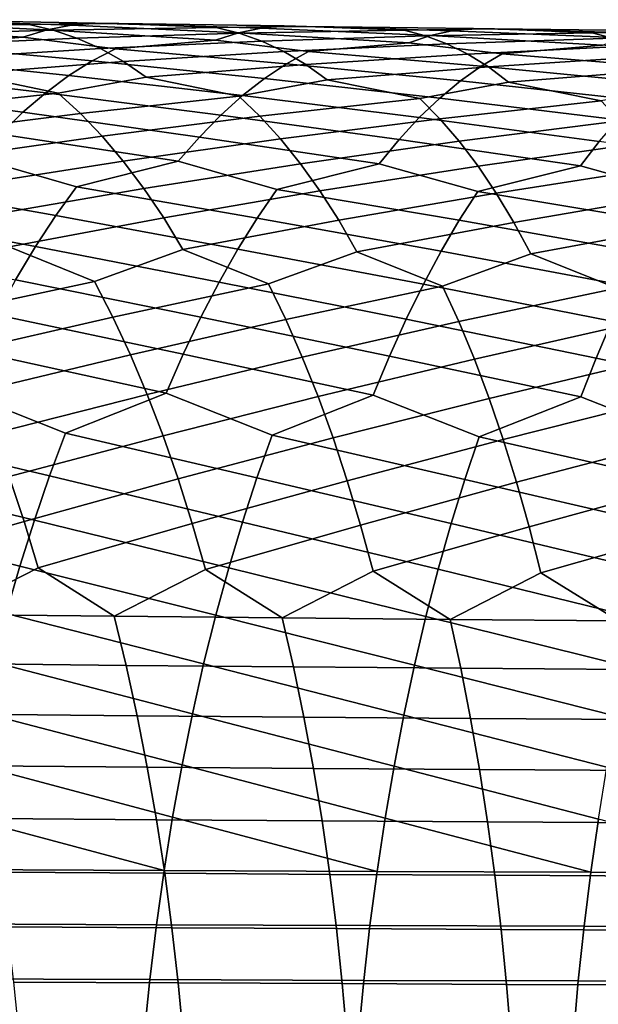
# Model space of a CAD drawing. Header units: metres. Extents: x -166 to 33, y -71 to 34.
# Tile 67 of 256: x -63.85 to -58.68, y 2.82 to 11.62. Entities that reach past the tile are written whole.
import ezdxf

# ---------------------------------------------------------------- set-up
doc = ezdxf.new("R2010")
doc.units = ezdxf.units.M
doc.layers.add('solid_12208131', color=7, linetype='CONTINUOUS')

msp = doc.modelspace()

# ---------------------------------------------------------------- linework, layer by layer
at = {"layer": 'solid_12208131'}
for points in [[(-63.605011, 11.526419, 252.701691), (-63.389359, 11.568359, 252.285431), (-64.858994, 11.617189, 251.703796), (-65.084625, 11.598301, 252.117966)], [(-63.389359, 11.568359, 252.285431), (-63.174885, 11.587561, 251.867691), (-64.634865, 11.613111, 251.288986), (-64.858994, 11.617189, 251.703796)], [(-64.713081, 11.386533, 253.461563), (-63.820847, 11.461901, 253.115738), (-65.311386, 11.556608, 252.53067), (-65.538239, 11.492275, 252.941177)], [(-64.634865, 11.613111, 251.288986), (-63.765633, 11.574492, 250.939789), (-65.208817, 11.555437, 250.347916), (-65.435699, 11.605469, 250.759384)], [(-63.820847, 11.461901, 253.115738), (-63.605011, 11.526419, 252.701691), (-65.084625, 11.598301, 252.117966), (-65.311386, 11.556608, 252.53067)], [(-63.765633, 11.574492, 250.939789), (-63.549885, 11.524956, 250.524734), (-64.984779, 11.482882, 249.938202), (-65.208817, 11.555437, 250.347916)], [(-63.174885, 11.587561, 251.867691), (-62.961952, 11.583855, 251.44931), (-63.765633, 11.574492, 250.939789), (-64.634865, 11.613111, 251.288986)], [(-62.961952, 11.583855, 251.44931), (-62.091633, 11.546742, 251.082947), (-63.549885, 11.524956, 250.524734), (-63.765633, 11.574492, 250.939789)], [(-62.098633, 11.434724, 253.252579), (-61.894051, 11.499442, 252.835052), (-63.389359, 11.568359, 252.285431), (-63.605011, 11.526419, 252.701691)], [(-62.091633, 11.546742, 251.082947), (-61.887241, 11.497687, 250.664352), (-63.336956, 11.45295, 250.111435), (-63.549885, 11.524956, 250.524734)], [(-61.894051, 11.499442, 252.835052), (-61.689728, 11.541643, 252.415298), (-63.174885, 11.587561, 251.867691), (-63.389359, 11.568359, 252.285431)], [(-61.689728, 11.541643, 252.415298), (-61.486637, 11.56116, 251.99408), (-62.961952, 11.583855, 251.44931), (-63.174885, 11.587561, 251.867691)], [(-61.486637, 11.56116, 251.99408), (-61.285114, 11.557825, 251.572235), (-62.091633, 11.546742, 251.082947), (-62.961952, 11.583855, 251.44931)], [(-61.285114, 11.557825, 251.572235), (-60.413986, 11.522276, 251.187897), (-61.887241, 11.497687, 250.664352), (-62.091633, 11.546742, 251.082947)], [(-60.372021, 11.410795, 253.350708), (-60.178894, 11.475732, 252.92981), (-61.689728, 11.541643, 252.415298), (-61.894051, 11.499442, 252.835052)], [(-60.178894, 11.475732, 252.92981), (-59.986103, 11.518205, 252.506638), (-61.486637, 11.56116, 251.99408), (-61.689728, 11.541643, 252.415298)], [(-59.986103, 11.518205, 252.506638), (-59.79459, 11.538043, 252.082031), (-61.285114, 11.557825, 251.572235), (-61.486637, 11.56116, 251.99408)], [(-59.79459, 11.538043, 252.082031), (-59.604668, 11.535075, 251.656799), (-60.413986, 11.522276, 251.187897), (-61.285114, 11.557825, 251.572235)], [(-59.604668, 11.535075, 251.656799), (-58.732983, 11.501145, 251.253738), (-60.221142, 11.473687, 250.765884), (-60.413986, 11.522276, 251.187897)], [(-58.459938, 11.455342, 252.98497), (-58.278851, 11.498097, 252.558517), (-59.79459, 11.538043, 252.082031), (-59.986103, 11.518205, 252.506638)], [(-58.278851, 11.498097, 252.558517), (-58.099083, 11.51826, 252.130615), (-59.604668, 11.535075, 251.656799), (-59.79459, 11.538043, 252.082031)], [(-58.099083, 11.51826, 252.130615), (-57.920918, 11.515657, 251.702103), (-58.732983, 11.501145, 251.253738), (-59.604668, 11.535075, 251.656799)], [(-63.549885, 11.524956, 250.524734), (-63.336956, 11.45295, 250.111435), (-64.763977, 11.388025, 249.531036), (-64.984779, 11.482882, 249.938202)], [(-63.336956, 11.45295, 250.111435), (-63.127205, 11.358694, 249.700729), (-64.546761, 11.271089, 249.127228), (-64.763977, 11.388025, 249.531036)], [(-63.201492, 11.24896, 254.025101), (-62.992752, 11.358142, 253.615875), (-63.820847, 11.461901, 253.115738), (-64.713081, 11.386533, 253.461563)], [(-62.992752, 11.358142, 253.615875), (-62.098633, 11.434724, 253.252579), (-63.605011, 11.526419, 252.701691), (-63.820847, 11.461901, 253.115738)], [(-61.887241, 11.497687, 250.664352), (-61.685631, 11.426211, 250.247574), (-63.127205, 11.358694, 249.700729), (-63.336956, 11.45295, 250.111435)], [(-61.2677, 11.332914, 253.732285), (-60.372021, 11.410795, 253.350708), (-61.894051, 11.499442, 252.835052), (-62.098633, 11.434724, 253.252579)], [(-60.413986, 11.522276, 251.187897), (-60.221142, 11.473687, 250.765884), (-61.685631, 11.426211, 250.247574), (-61.887241, 11.497687, 250.664352)], [(-60.221142, 11.473687, 250.765884), (-60.031036, 11.402718, 250.345688), (-61.487137, 11.332529, 249.833405), (-61.685631, 11.426211, 250.247574)], [(-59.538357, 11.310903, 253.809814), (-58.641426, 11.39017, 253.409149), (-60.178894, 11.475732, 252.92981), (-60.372021, 11.410795, 253.350708)], [(-58.732983, 11.501145, 251.253738), (-58.551857, 11.453006, 250.8284), (-60.031036, 11.402718, 250.345688), (-60.221142, 11.473687, 250.765884)], [(-58.641426, 11.39017, 253.409149), (-58.459938, 11.455342, 252.98497), (-59.986103, 11.518205, 252.506638), (-60.178894, 11.475732, 252.92981)], [(-58.551857, 11.453006, 250.8284), (-58.373421, 11.382523, 250.404907), (-59.843983, 11.309582, 249.928162), (-60.031036, 11.402718, 250.345688)], [(-57.920918, 11.515657, 251.702103), (-57.048916, 11.483403, 251.279541), (-58.551857, 11.453006, 250.8284), (-58.732983, 11.501145, 251.253738)], [(-63.409458, 11.117772, 254.429657), (-63.201492, 11.24896, 254.025101), (-64.713081, 11.386533, 253.461563), (-64.932693, 11.277416, 253.867355)], [(-63.127205, 11.358694, 249.700729), (-62.920971, 11.242407, 249.293427), (-64.333481, 11.132292, 248.727615), (-64.546761, 11.271089, 249.127228)], [(-61.662354, 11.092418, 254.552765), (-61.465343, 11.223639, 254.144867), (-62.992752, 11.358142, 253.615875), (-63.201492, 11.24896, 254.025101)], [(-61.685631, 11.426211, 250.247574), (-61.487137, 11.332529, 249.833405), (-62.920971, 11.242407, 249.293427), (-63.127205, 11.358694, 249.700729)], [(-61.465343, 11.223639, 254.144867), (-61.2677, 11.332914, 253.732285), (-62.098633, 11.434724, 253.252579), (-62.992752, 11.358142, 253.615875)], [(-60.031036, 11.402718, 250.345688), (-59.843983, 11.309582, 249.928162), (-61.292076, 11.216857, 249.422684), (-61.487137, 11.332529, 249.833405)], [(-59.724712, 11.201504, 254.225677), (-59.538357, 11.310903, 253.809814), (-60.372021, 11.410795, 253.350708), (-61.2677, 11.332914, 253.732285)], [(-58.373421, 11.382523, 250.404907), (-58.19796, 11.289905, 249.984116), (-59.660271, 11.194491, 249.51413), (-59.843983, 11.309582, 249.928162)], [(-57.980061, 11.182605, 254.266525), (-57.805161, 11.292157, 253.847488), (-58.641426, 11.39017, 253.409149), (-59.538357, 11.310903, 253.809814)], [(-63.61607, 10.96475, 254.828735), (-63.409458, 11.117772, 254.429657), (-64.932693, 11.277416, 253.867355), (-65.15139, 11.146225, 254.268509)], [(-61.487137, 11.332529, 249.833405), (-61.292076, 11.216857, 249.422684), (-62.718563, 11.104303, 248.890366), (-62.920971, 11.242407, 249.293427)], [(-59.910568, 11.070213, 254.63681), (-59.724712, 11.201504, 254.225677), (-61.2677, 11.332914, 253.732285), (-61.465343, 11.223639, 254.144867)], [(-59.843983, 11.309582, 249.928162), (-59.660271, 11.194491, 249.51413), (-61.100742, 11.079408, 249.016251), (-61.292076, 11.216857, 249.422684)], [(-58.154591, 11.051208, 254.680801), (-57.980061, 11.182605, 254.266525), (-59.538357, 11.310903, 253.809814), (-59.724712, 11.201504, 254.225677)], [(-58.19796, 11.289905, 249.984116), (-58.025742, 11.175362, 249.566864), (-59.480171, 11.057657, 249.104401), (-59.660271, 11.194491, 249.51413)], [(-62.920971, 11.242407, 249.293427), (-62.718563, 11.104303, 248.890366), (-63.506203, 10.960986, 248.398743), (-64.333481, 11.132292, 248.727615)], [(-61.858173, 10.939427, 254.955139), (-61.662354, 11.092418, 254.552765), (-63.201492, 11.24896, 254.025101), (-63.409458, 11.117772, 254.429657)], [(-61.292076, 11.216857, 249.422684), (-61.100742, 11.079408, 249.016251), (-61.890476, 10.934742, 248.54483), (-62.718563, 11.104303, 248.890366)], [(-60.095398, 10.917211, 255.042389), (-59.910568, 11.070213, 254.63681), (-61.465343, 11.223639, 254.144867), (-61.662354, 11.092418, 254.552765)], [(-59.660271, 11.194491, 249.51413), (-59.480171, 11.057657, 249.104401), (-60.272045, 10.911606, 248.653336), (-61.100742, 11.079408, 249.016251)], [(-58.328247, 10.898151, 255.089508), (-58.154591, 11.051208, 254.680801), (-59.724712, 11.201504, 254.225677), (-59.910568, 11.070213, 254.63681)], [(-58.025742, 11.175362, 249.566864), (-57.857018, 11.0391, 249.153992), (-58.651047, 10.891628, 248.723358), (-59.480171, 11.057657, 249.104401)], [(-63.820061, 10.79006, 255.221619), (-63.61607, 10.96475, 254.828735), (-65.15139, 11.146225, 254.268509), (-65.368568, 10.993131, 254.664215)], [(-64.333481, 11.132292, 248.727615), (-63.506203, 10.960986, 248.398743), (-64.908936, 10.807934, 247.829147), (-65.11908, 10.990288, 248.215927)], [(-62.051563, 10.764834, 255.351242), (-61.858173, 10.939427, 254.955139), (-63.409458, 11.117772, 254.429657), (-63.61607, 10.96475, 254.828735)], [(-62.718563, 11.104303, 248.890366), (-61.890476, 10.934742, 248.54483), (-63.306618, 10.779442, 248.008575), (-63.506203, 10.960986, 248.398743)], [(-60.277977, 10.742666, 255.44165), (-60.095398, 10.917211, 255.042389), (-61.662354, 11.092418, 254.552765), (-61.858173, 10.939427, 254.955139)], [(-61.100742, 11.079408, 249.016251), (-60.272045, 10.911606, 248.653336), (-61.701637, 10.753956, 248.151337), (-61.890476, 10.934742, 248.54483)], [(-59.480171, 11.057657, 249.104401), (-58.651047, 10.891628, 248.723358), (-60.09412, 10.731524, 248.256607), (-60.272045, 10.911606, 248.653336)], [(-58.499844, 10.723605, 255.491821), (-58.328247, 10.898151, 255.089508), (-59.910568, 11.070213, 254.63681), (-60.095398, 10.917211, 255.042389)], [(-64.021812, 10.593905, 255.607422), (-63.820061, 10.79006, 255.221619), (-65.368568, 10.993131, 254.664215), (-65.582932, 10.818295, 255.053802)], [(-63.506203, 10.960986, 248.398743), (-63.306618, 10.779442, 248.008575), (-64.704079, 10.604368, 247.448929), (-64.908936, 10.807934, 247.829147)], [(-62.242912, 10.568843, 255.740234), (-62.051563, 10.764834, 255.351242), (-63.61607, 10.96475, 254.828735), (-63.820061, 10.79006, 255.221619)], [(-61.890476, 10.934742, 248.54483), (-61.701637, 10.753956, 248.151337), (-63.112148, 10.576725, 247.625015), (-63.306618, 10.779442, 248.008575)], [(-60.458721, 10.546783, 255.83374), (-60.277977, 10.742666, 255.44165), (-61.858173, 10.939427, 254.955139), (-62.051563, 10.764834, 255.351242)], [(-60.272045, 10.911606, 248.653336), (-60.09412, 10.731524, 248.256607), (-61.517742, 10.552031, 247.764542), (-61.701637, 10.753956, 248.151337)], [(-58.669807, 10.527777, 255.886917), (-58.499844, 10.723605, 255.491821), (-60.095398, 10.917211, 255.042389), (-60.277977, 10.742666, 255.44165)], [(-58.651047, 10.891628, 248.723358), (-58.484177, 10.712199, 248.323517), (-59.920952, 10.530333, 247.866653), (-60.09412, 10.731524, 248.256607)], [(-63.306618, 10.779442, 248.008575), (-63.112148, 10.576725, 247.625015), (-64.504723, 10.380036, 247.076004), (-64.704079, 10.604368, 247.448929)], [(-62.431839, 10.351844, 256.121368), (-62.242912, 10.568843, 255.740234), (-63.820061, 10.79006, 255.221619), (-64.021812, 10.593905, 255.607422)], [(-61.701637, 10.753956, 248.151337), (-61.517742, 10.552031, 247.764542), (-62.922993, 10.353277, 247.248856), (-63.112148, 10.576725, 247.625015)], [(-60.637268, 10.329955, 256.217926), (-60.458721, 10.546783, 255.83374), (-62.051563, 10.764834, 255.351242), (-62.242912, 10.568843, 255.740234)], [(-58.837788, 10.311057, 256.274078), (-58.669807, 10.527777, 255.886917), (-60.277977, 10.742666, 255.44165), (-60.458721, 10.546783, 255.83374)], [(-60.09412, 10.731524, 248.256607), (-59.920952, 10.530333, 247.866653), (-61.338963, 10.329404, 247.385208), (-61.517742, 10.552031, 247.764542)], [(-58.484177, 10.712199, 248.323517), (-58.321877, 10.511681, 247.930511), (-59.752701, 10.308464, 247.484238), (-59.920952, 10.530333, 247.866653)], [(-63.112148, 10.576725, 247.625015), (-62.922993, 10.353277, 247.248856), (-64.311081, 10.135512, 246.711105), (-64.504723, 10.380036, 247.076004)], [(-63.340565, 10.123881, 256.442841), (-62.431839, 10.351844, 256.121368), (-64.021812, 10.593905, 255.607422), (-64.220909, 10.376676, 255.985428)], [(-61.549568, 10.101202, 256.557739), (-60.637268, 10.329955, 256.217926), (-62.242912, 10.568843, 255.740234), (-62.431839, 10.351844, 256.121368)], [(-61.517742, 10.552031, 247.764542), (-61.338963, 10.329404, 247.385208), (-62.739353, 10.109671, 246.880768), (-62.922993, 10.353277, 247.248856)], [(-59.920952, 10.530333, 247.866653), (-59.752701, 10.308464, 247.484238), (-61.165489, 10.086646, 247.014038), (-61.338963, 10.329404, 247.385208)], [(-59.753296, 10.081389, 256.633087), (-58.837788, 10.311057, 256.274078), (-60.458721, 10.546783, 255.83374), (-60.637268, 10.329955, 256.217926)], [(-58.321877, 10.511681, 247.930511), (-58.16428, 10.290504, 247.545105), (-59.589531, 10.066484, 247.110046), (-59.752701, 10.308464, 247.484238)], [(-57.952354, 10.064489, 256.667816), (-57.033993, 10.295197, 256.288757), (-58.669807, 10.527777, 255.886917), (-58.837788, 10.311057, 256.274078)], [(-63.527107, 9.866357, 256.805023), (-63.340565, 10.123881, 256.442841), (-64.220909, 10.376676, 255.985428), (-65.125694, 10.149382, 256.289429)], [(-62.922993, 10.353277, 247.248856), (-62.739353, 10.109671, 246.880768), (-64.123352, 9.871374, 246.354904), (-64.311081, 10.135512, 246.711105)], [(-61.726368, 9.844001, 256.922852), (-61.549568, 10.101202, 256.557739), (-62.431839, 10.351844, 256.121368), (-63.340565, 10.123881, 256.442841)], [(-61.338963, 10.329404, 247.385208), (-61.165489, 10.086646, 247.014038), (-62.561394, 9.846479, 246.521484), (-62.739353, 10.109671, 246.880768)], [(-59.92017, 9.824438, 257.001068), (-59.753296, 10.081389, 256.633087), (-60.637268, 10.329955, 256.217926), (-61.549568, 10.101202, 256.557739)], [(-59.752701, 10.308464, 247.484238), (-59.589531, 10.066484, 247.110046), (-60.997456, 9.824327, 246.651733), (-61.165489, 10.086646, 247.014038)], [(-58.109138, 9.807715, 257.038574), (-57.952354, 10.064489, 256.667816), (-58.837788, 10.311057, 256.274078), (-59.753296, 10.081389, 256.633087)], [(-58.16428, 10.290504, 247.545105), (-58.011532, 10.049232, 247.168015), (-59.431561, 9.804964, 246.744827), (-59.589531, 10.066484, 247.110046)], [(-63.708496, 9.589419, 257.15744), (-63.527107, 9.866357, 256.805023), (-65.125694, 10.149382, 256.289429), (-65.321754, 9.891463, 256.64859)], [(-61.898308, 9.567452, 257.278107), (-61.726368, 9.844001, 256.922852), (-63.340565, 10.123881, 256.442841), (-63.527107, 9.866357, 256.805023)], [(-62.739353, 10.109671, 246.880768), (-62.561394, 9.846479, 246.521484), (-63.942738, 9.588213, 246.008011), (-64.123352, 9.871374, 246.354904)], [(-61.165489, 10.086646, 247.014038), (-60.997456, 9.824327, 246.651733), (-62.390297, 9.564289, 246.171616), (-62.561394, 9.846479, 246.521484)], [(-60.08247, 9.548203, 257.35907), (-59.92017, 9.824438, 257.001068), (-61.549568, 10.101202, 256.557739), (-61.726368, 9.844001, 256.922852)], [(-59.589531, 10.066484, 247.110046), (-59.431561, 9.804964, 246.744827), (-60.836021, 9.54303, 246.29895), (-60.997456, 9.824327, 246.651733)], [(-58.261635, 9.531713, 257.399261), (-58.109138, 9.807715, 257.038574), (-59.753296, 10.081389, 256.633087), (-59.92017, 9.824438, 257.001068)], [(-58.011532, 10.049232, 247.168015), (-57.863735, 9.788432, 246.799973), (-59.279915, 9.524478, 246.389236), (-59.431561, 9.804964, 246.744827)], [(-63.885509, 9.293634, 257.499329), (-63.708496, 9.589419, 257.15744), (-65.321754, 9.891463, 256.64859), (-65.51239, 9.614059, 256.998138)], [(-62.066158, 9.272121, 257.622742), (-61.898308, 9.567452, 257.278107), (-63.527107, 9.866357, 256.805023), (-63.708496, 9.589419, 257.15744)], [(-62.561394, 9.846479, 246.521484), (-62.390297, 9.564289, 246.171616), (-63.180149, 9.277539, 245.73674), (-63.942738, 9.588213, 246.008011)], [(-60.997456, 9.824327, 246.651733), (-60.836021, 9.54303, 246.29895), (-61.626148, 9.255454, 245.884598), (-62.390297, 9.564289, 246.171616)], [(-60.240974, 9.253242, 257.70639), (-60.08247, 9.548203, 257.35907), (-61.726368, 9.844001, 256.922852), (-61.898308, 9.567452, 257.278107)], [(-59.431561, 9.804964, 246.744827), (-59.279915, 9.524478, 246.389236), (-60.070419, 9.235999, 245.995468), (-60.836021, 9.54303, 246.29895)], [(-58.410633, 9.23704, 257.749207), (-58.261635, 9.531713, 257.399261), (-59.92017, 9.824438, 257.001068), (-60.08247, 9.548203, 257.35907)], [(-57.863735, 9.788432, 246.799973), (-57.721985, 9.508677, 246.44165), (-58.512955, 9.219216, 246.068573), (-59.279915, 9.524478, 246.389236)], [(-63.942738, 9.588213, 246.008011), (-63.180149, 9.277539, 245.73674), (-64.559647, 8.982015, 245.228485), (-64.732445, 9.302211, 245.552734)], [(-62.229534, 8.958559, 257.956085), (-62.066158, 9.272121, 257.622742), (-63.708496, 9.589419, 257.15744), (-63.885509, 9.293634, 257.499329)], [(-62.390297, 9.564289, 246.171616), (-61.626148, 9.255454, 245.884598), (-63.016281, 8.95842, 245.409668), (-63.180149, 9.277539, 245.73674)], [(-60.395321, 8.940111, 258.042328), (-60.240974, 9.253242, 257.70639), (-61.898308, 9.567452, 257.278107), (-62.066158, 9.272121, 257.622742)], [(-60.836021, 9.54303, 246.29895), (-60.070419, 9.235999, 245.995468), (-61.471348, 8.937324, 245.554733), (-61.626148, 9.255454, 245.884598)], [(-58.555782, 8.924249, 258.087677), (-58.410633, 9.23704, 257.749207), (-60.08247, 9.548203, 257.35907), (-60.240974, 9.253242, 257.70639)], [(-59.279915, 9.524478, 246.389236), (-58.512955, 9.219216, 246.068573), (-59.92482, 8.918765, 245.662918), (-60.070419, 9.235999, 245.995468)], [(-63.180149, 9.277539, 245.73674), (-63.016281, 8.95842, 245.409668), (-64.393921, 8.64448, 244.915695), (-64.559647, 8.982015, 245.228485)], [(-62.388035, 8.627319, 258.277435), (-62.229534, 8.958559, 257.956085), (-63.885509, 9.293634, 257.499329), (-64.057732, 8.979553, 257.829987)], [(-61.626148, 9.255454, 245.884598), (-61.471348, 8.937324, 245.554733), (-62.859177, 8.621984, 245.094131), (-63.016281, 8.95842, 245.409668)], [(-60.54512, 8.60936, 258.366211), (-60.395321, 8.940111, 258.042328), (-62.066158, 9.272121, 257.622742), (-62.229534, 8.958559, 257.956085)], [(-58.69672, 8.593892, 258.414001), (-58.555782, 8.924249, 258.087677), (-60.240974, 9.253242, 257.70639), (-60.395321, 8.940111, 258.042328)], [(-60.070419, 9.235999, 245.995468), (-59.92482, 8.918765, 245.662918), (-61.323006, 8.601892, 245.236526), (-61.471348, 8.937324, 245.554733)], [(-58.512955, 9.219216, 246.068573), (-58.376652, 8.902787, 245.733414), (-59.785347, 8.584243, 245.342102), (-59.92482, 8.918765, 245.662918)], [(-62.541233, 8.278955, 258.586151), (-62.388035, 8.627319, 258.277435), (-64.057732, 8.979553, 257.829987), (-64.224754, 8.647731, 258.148773)], [(-63.016281, 8.95842, 245.409668), (-62.859177, 8.621984, 245.094131), (-64.235481, 8.290175, 244.615051), (-64.393921, 8.64448, 244.915695)], [(-61.471348, 8.937324, 245.554733), (-61.323006, 8.601892, 245.236526), (-62.709034, 8.268799, 244.790833), (-62.859177, 8.621984, 245.094131)], [(-60.689964, 8.261543, 258.677338), (-60.54512, 8.60936, 258.366211), (-62.229534, 8.958559, 257.956085), (-62.388035, 8.627319, 258.277435)], [(-59.92482, 8.918765, 245.662918), (-59.785347, 8.584243, 245.342102), (-61.181282, 8.249726, 244.930664), (-61.323006, 8.601892, 245.236526)], [(-58.833057, 8.246523, 258.727509), (-58.69672, 8.593892, 258.414001), (-60.395321, 8.940111, 258.042328), (-60.54512, 8.60936, 258.366211)], [(-58.376652, 8.902787, 245.733414), (-58.246155, 8.569077, 245.410095), (-59.652161, 8.232996, 245.033752), (-59.785347, 8.584243, 245.342102)], [(-56.971249, 8.233932, 258.735474), (-56.843555, 8.580955, 258.419708), (-58.555782, 8.924249, 258.087677), (-58.69672, 8.593892, 258.414001)], [(-63.438442, 7.921477, 258.832306), (-62.541233, 8.278955, 258.586151), (-64.224754, 8.647731, 258.148773), (-64.386131, 8.298721, 258.454987)], [(-61.593525, 7.903861, 258.941559), (-60.689964, 8.261543, 258.677338), (-62.388035, 8.627319, 258.277435), (-62.541233, 8.278955, 258.586151)], [(-62.859177, 8.621984, 245.094131), (-62.709034, 8.268799, 244.790833), (-64.08596, 7.919714, 244.327026), (-64.235481, 8.290175, 244.615051)], [(-61.323006, 8.601892, 245.236526), (-61.181282, 8.249726, 244.930664), (-62.567455, 7.89947, 244.500336), (-62.709034, 8.268799, 244.790833)], [(-59.785347, 8.584243, 245.342102), (-59.652161, 8.232996, 245.033752), (-61.047764, 7.881427, 244.637741), (-61.181282, 8.249726, 244.930664)], [(-59.742588, 7.888488, 259.010681), (-58.833057, 8.246523, 258.727509), (-60.54512, 8.60936, 258.366211), (-60.689964, 8.261543, 258.677338)], [(-58.246155, 8.569077, 245.410095), (-58.12159, 8.218645, 245.09935), (-59.526798, 7.865622, 244.738495), (-59.652161, 8.232996, 245.033752)], [(-57.886372, 7.875394, 259.038574), (-56.971249, 8.233932, 258.735474), (-58.69672, 8.593892, 258.414001), (-58.833057, 8.246523, 258.727509)], [(-63.581356, 7.540447, 259.113037), (-63.438442, 7.921477, 258.832306), (-64.386131, 8.298721, 258.454987), (-65.276596, 7.941299, 258.68396)], [(-61.728954, 7.523533, 259.224487), (-61.593525, 7.903861, 258.941559), (-62.541233, 8.278955, 258.586151), (-63.438442, 7.921477, 258.832306)], [(-62.709034, 8.268799, 244.790833), (-62.567455, 7.89947, 244.500336), (-63.944363, 7.533842, 244.052338), (-64.08596, 7.919714, 244.327026)], [(-61.181282, 8.249726, 244.930664), (-61.047764, 7.881427, 244.637741), (-62.43343, 7.514746, 244.223297), (-62.567455, 7.89947, 244.500336)], [(-59.87038, 7.508756, 259.295776), (-59.742588, 7.888488, 259.010681), (-60.689964, 8.261543, 258.677338), (-61.593525, 7.903861, 258.941559)], [(-59.652161, 8.232996, 245.033752), (-59.526798, 7.865622, 244.738495), (-60.921429, 7.497743, 244.358398), (-61.047764, 7.881427, 244.637741)], [(-58.006393, 7.496147, 259.325745), (-57.886372, 7.875394, 259.038574), (-58.833057, 8.246523, 258.727509), (-59.742588, 7.888488, 259.010681)], [(-58.12159, 8.218645, 245.09935), (-58.004471, 7.852089, 244.801819), (-59.408241, 7.482868, 244.456909), (-59.526798, 7.865622, 244.738495)], [(-63.717751, 7.144429, 259.379486), (-63.581356, 7.540447, 259.113037), (-65.276596, 7.941299, 258.68396), (-65.426826, 7.559461, 258.962433)], [(-61.858253, 7.128274, 259.493073), (-61.728954, 7.523533, 259.224487), (-63.438442, 7.921477, 258.832306), (-63.581356, 7.540447, 259.113037)], [(-62.567455, 7.89947, 244.500336), (-62.43343, 7.514746, 244.223297), (-63.810467, 7.133396, 243.791489), (-63.944363, 7.533842, 244.052338)], [(-61.047764, 7.881427, 244.637741), (-60.921429, 7.497743, 244.358398), (-62.306736, 7.115461, 243.96019), (-62.43343, 7.514746, 244.223297)], [(-59.992432, 7.114142, 259.566376), (-59.87038, 7.508756, 259.295776), (-61.593525, 7.903861, 258.941559), (-61.728954, 7.523533, 259.224487)], [(-59.526798, 7.865622, 244.738495), (-59.408241, 7.482868, 244.456909), (-60.802036, 7.099507, 244.093124), (-60.921429, 7.497743, 244.358398)], [(-58.121067, 7.102067, 259.598328), (-58.006393, 7.496147, 259.325745), (-59.742588, 7.888488, 259.010681), (-59.87038, 7.508756, 259.295776)], [(-58.004471, 7.852089, 244.801819), (-57.893768, 7.470155, 244.518097), (-59.296242, 7.085568, 244.189529), (-59.408241, 7.482868, 244.456909)], [(-63.847321, 6.734265, 259.631287), (-63.717751, 7.144429, 259.379486), (-65.426826, 7.559461, 258.962433), (-65.570152, 7.162575, 259.226776)], [(-63.944363, 7.533842, 244.052338), (-63.810467, 7.133396, 243.791489), (-65.180412, 6.737817, 243.343414), (-65.313293, 7.153281, 243.587769)], [(-62.43343, 7.514746, 244.223297), (-62.306736, 7.115461, 243.96019), (-63.68428, 6.719217, 243.544968), (-63.810467, 7.133396, 243.791489)], [(-61.981121, 6.718922, 259.746826), (-61.858253, 7.128274, 259.493073), (-63.581356, 7.540447, 259.113037), (-63.717751, 7.144429, 259.379486)], [(-60.921429, 7.497743, 244.358398), (-60.802036, 7.099507, 244.093124), (-62.187366, 6.702453, 243.711548), (-62.306736, 7.115461, 243.96019)], [(-60.108456, 6.705486, 259.822083), (-59.992432, 7.114142, 259.566376), (-61.728954, 7.523533, 259.224487), (-61.858253, 7.128274, 259.493073)], [(-59.408241, 7.482868, 244.456909), (-59.296242, 7.085568, 244.189529), (-60.689575, 6.687556, 243.842407), (-60.802036, 7.099507, 244.093124)], [(-58.230122, 6.693989, 259.855896), (-58.121067, 7.102067, 259.598328), (-59.87038, 7.508756, 259.295776), (-59.992432, 7.114142, 259.566376)], [(-57.893768, 7.470155, 244.518097), (-57.78923, 7.073675, 244.248657), (-59.190773, 6.674555, 243.936813), (-59.296242, 7.085568, 244.189529)], [(-63.969757, 6.3108, 259.867889), (-63.847321, 6.734265, 259.631287), (-65.570152, 7.162575, 259.226776), (-65.706268, 6.751485, 259.476532)], [(-63.810467, 7.133396, 243.791489), (-63.68428, 6.719217, 243.544968), (-64.503342, 6.302831, 243.191742), (-65.180412, 6.737817, 243.343414)], [(-62.09726, 6.296319, 259.985321), (-61.981121, 6.718922, 259.746826), (-63.717751, 7.144429, 259.379486), (-63.847321, 6.734265, 259.631287)], [(-60.218166, 6.283626, 260.062408), (-60.108456, 6.705486, 259.822083), (-61.858253, 7.128274, 259.493073), (-61.981121, 6.718922, 259.746826)], [(-62.306736, 7.115461, 243.96019), (-62.187366, 6.702453, 243.711548), (-63.003391, 6.286058, 243.379501), (-63.68428, 6.719217, 243.544968)], [(-60.802036, 7.099507, 244.093124), (-60.689575, 6.687556, 243.842407), (-61.502739, 6.271039, 243.531586), (-62.187366, 6.702453, 243.711548)], [(-59.296242, 7.085568, 244.189529), (-59.190773, 6.674555, 243.936813), (-60.001225, 6.257801, 243.647247), (-60.689575, 6.687556, 243.842407)], [(-58.333282, 6.27275, 260.098022), (-58.230122, 6.693989, 259.855896), (-59.992432, 7.114142, 259.566376), (-60.108456, 6.705486, 259.822083)], [(-57.78923, 7.073675, 244.248657), (-57.690811, 6.663483, 243.994019), (-58.498695, 6.246374, 243.725739), (-59.190773, 6.674555, 243.936813)], [(-63.68428, 6.719217, 243.544968), (-63.003391, 6.286058, 243.379501), (-64.503342, 6.302831, 243.191742)], [(-62.205441, 5.861301, 260.20816), (-62.09726, 6.296319, 259.985321), (-63.847321, 6.734265, 259.631287), (-63.969757, 6.3108, 259.867889)], [(-62.187366, 6.702453, 243.711548), (-61.502739, 6.271039, 243.531586), (-63.003391, 6.286058, 243.379501)], [(-60.320351, 5.849398, 260.286926), (-60.218166, 6.283626, 260.062408), (-61.981121, 6.718922, 259.746826), (-62.09726, 6.296319, 259.985321)], [(-60.689575, 6.687556, 243.842407), (-60.001225, 6.257801, 243.647247), (-61.502739, 6.271039, 243.531586)], [(-58.429356, 5.839186, 260.324188), (-58.333282, 6.27275, 260.098022), (-60.108456, 6.705486, 259.822083), (-60.218166, 6.283626, 260.062408)], [(-59.190773, 6.674555, 243.936813), (-58.498695, 6.246374, 243.725739), (-60.001225, 6.257801, 243.647247)], [(-64.503342, 6.302831, 243.191742), (-63.003391, 6.286058, 243.379501), (-62.89719, 5.847411, 243.162094), (-64.391174, 5.862914, 242.976212)], [(-62.305389, 5.414714, 260.414886), (-62.205441, 5.861301, 260.20816), (-63.969757, 6.3108, 259.867889), (-64.083809, 5.874869, 260.088989)], [(-63.003391, 6.286058, 243.379501), (-61.502739, 6.271039, 243.531586), (-61.402588, 5.833538, 243.312363), (-62.89719, 5.847411, 243.162094)], [(-60.414745, 5.403643, 260.495209), (-60.320351, 5.849398, 260.286926), (-62.09726, 6.296319, 259.985321), (-62.205441, 5.861301, 260.20816)], [(-61.502739, 6.271039, 243.531586), (-60.001225, 6.257801, 243.647247), (-59.9072, 5.821323, 243.426254), (-61.402588, 5.833538, 243.312363)], [(-58.518093, 5.394135, 260.533966), (-58.429356, 5.839186, 260.324188), (-60.218166, 6.283626, 260.062408), (-60.320351, 5.849398, 260.286926)], [(-60.001225, 6.257801, 243.647247), (-58.498695, 6.246374, 243.725739), (-58.410858, 5.810791, 243.503052), (-59.9072, 5.821323, 243.426254)], [(-64.391174, 5.862914, 242.976212), (-62.89719, 5.847411, 243.162094), (-62.798828, 5.397542, 242.960495), (-64.287277, 5.411767, 242.776337)], [(-62.397736, 4.95741, 260.60498), (-62.305389, 5.414714, 260.414886), (-64.083809, 5.874869, 260.088989), (-64.189194, 5.427323, 260.294128)], [(-62.89719, 5.847411, 243.162094), (-61.402588, 5.833538, 243.312363), (-61.309849, 5.384822, 243.109055), (-62.798828, 5.397542, 242.960495)], [(-60.501984, 4.947211, 260.686737), (-60.414745, 5.403643, 260.495209), (-62.205441, 5.861301, 260.20816), (-62.305389, 5.414714, 260.414886)], [(-61.402588, 5.833538, 243.312363), (-59.9072, 5.821323, 243.426254), (-59.820148, 5.373631, 243.221313), (-61.309849, 5.384822, 243.109055)], [(-58.600128, 4.938444, 260.726898), (-58.518093, 5.394135, 260.533966), (-60.320351, 5.849398, 260.286926), (-60.414745, 5.403643, 260.495209)], [(-59.9072, 5.821323, 243.426254), (-58.410858, 5.810791, 243.503052), (-58.329552, 5.363995, 243.296524), (-59.820148, 5.373631, 243.221313)], [(-64.287277, 5.411767, 242.776337), (-62.798828, 5.397542, 242.960495), (-62.708401, 4.937286, 242.775146), (-64.19175, 4.950226, 242.592606)], [(-62.482227, 4.490237, 260.777985), (-62.397736, 4.95741, 260.60498), (-64.189194, 5.427323, 260.294128), (-64.286537, 4.969018, 260.482727)], [(-62.798828, 5.397542, 242.960495), (-61.309849, 5.384822, 243.109055), (-61.224594, 4.925723, 242.92215), (-62.708401, 4.937286, 242.775146)], [(-60.581825, 4.480947, 260.861053), (-60.501984, 4.947211, 260.686737), (-62.305389, 5.414714, 260.414886), (-62.397736, 4.95741, 260.60498)], [(-61.309849, 5.384822, 243.109055), (-59.820148, 5.373631, 243.221313), (-59.740128, 4.915558, 243.032898), (-61.224594, 4.925723, 242.92215)], [(-58.675232, 4.472954, 260.902496), (-58.600128, 4.938444, 260.726898), (-60.414745, 5.403643, 260.495209), (-60.501984, 4.947211, 260.686737)], [(-59.820148, 5.373631, 243.221313), (-58.329552, 5.363995, 243.296524), (-58.254814, 4.906816, 243.106644), (-59.740128, 4.915558, 243.032898)], [(-62.558651, 4.014059, 260.933502), (-62.482227, 4.490237, 260.777985), (-64.286537, 4.969018, 260.482727), (-64.375572, 4.500803, 260.654419)], [(-64.19175, 4.950226, 242.592606), (-62.708401, 4.937286, 242.775146), (-62.626011, 4.467476, 242.606537), (-64.104706, 4.479125, 242.425476)], [(-62.708401, 4.937286, 242.775146), (-61.224594, 4.925723, 242.92215), (-61.146912, 4.457073, 242.752121), (-62.626011, 4.467476, 242.606537)], [(-60.654072, 4.005713, 261.017761), (-60.581825, 4.480947, 260.861053), (-62.397736, 4.95741, 260.60498), (-62.482227, 4.490237, 260.777985)], [(-58.743221, 3.998526, 261.060333), (-58.675232, 4.472954, 260.902496), (-60.501984, 4.947211, 260.686737), (-60.581825, 4.480947, 260.861053)], [(-61.224594, 4.925723, 242.92215), (-59.740128, 4.915558, 243.032898), (-59.667213, 4.447936, 242.861465), (-61.146912, 4.457073, 242.752121)], [(-59.740128, 4.915558, 243.032898), (-58.254814, 4.906816, 243.106644), (-58.18671, 4.440084, 242.933884), (-59.667213, 4.447936, 242.861465)], [(-64.456078, 4.023546, 260.808716), (-62.558651, 4.014059, 260.933502), (-64.375572, 4.500803, 260.654419)], [(-62.558651, 4.014059, 260.933502), (-60.654072, 4.005713, 261.017761), (-62.482227, 4.490237, 260.777985)], [(-64.104706, 4.479125, 242.425476), (-62.626011, 4.467476, 242.606537), (-62.552933, 3.988972, 242.454987), (-64.027458, 3.999325, 242.275208)], [(-62.626011, 4.467476, 242.606537), (-61.146912, 4.457073, 242.752121), (-61.078064, 3.979731, 242.599289), (-62.552933, 3.988972, 242.454987)], [(-61.146912, 4.457073, 242.752121), (-59.667213, 4.447936, 242.861465), (-59.602642, 3.971619, 242.707413), (-61.078064, 3.979731, 242.599289)], [(-60.654072, 4.005713, 261.017761), (-58.743221, 3.998526, 261.060333), (-60.581825, 4.480947, 260.861053)], [(-59.667213, 4.447936, 242.861465), (-58.18671, 4.440084, 242.933884), (-58.126453, 3.964656, 242.778641), (-59.602642, 3.971619, 242.707413)], [(-58.743221, 3.998526, 261.060333), (-56.826965, 3.992516, 261.060089), (-58.675232, 4.472954, 260.902496)], [(-64.527893, 3.538217, 260.945435), (-62.626846, 3.529842, 261.071289), (-62.558651, 4.014059, 260.933502), (-64.456078, 4.023546, 260.808716)], [(-64.027458, 3.999325, 242.275208), (-62.552933, 3.988972, 242.454987), (-62.489258, 3.502722, 242.320679), (-63.960098, 3.511777, 242.142044)], [(-62.626846, 3.529842, 261.071289), (-60.718567, 3.522469, 261.156616), (-60.654072, 4.005713, 261.017761), (-62.558651, 4.014059, 260.933502)], [(-62.552933, 3.988972, 242.454987), (-61.078064, 3.979731, 242.599289), (-61.018127, 3.494644, 242.463882), (-62.489258, 3.502722, 242.320679)], [(-61.078064, 3.979731, 242.599289), (-59.602642, 3.971619, 242.707413), (-59.546482, 3.487557, 242.570953), (-61.018127, 3.494644, 242.463882)], [(-60.718567, 3.522469, 261.156616), (-58.80394, 3.516117, 261.200226), (-58.743221, 3.998526, 261.060333), (-60.654072, 4.005713, 261.017761)], [(-59.602642, 3.971619, 242.707413), (-58.126453, 3.964656, 242.778641), (-58.074108, 3.481479, 242.641159), (-59.546482, 3.487557, 242.570953)], [(-58.80394, 3.516117, 261.200226), (-56.883842, 3.510799, 261.200958), (-56.826965, 3.992516, 261.060089), (-58.743221, 3.998526, 261.060333)], [(-64.59008, 3.045818, 261.064423), (-62.685883, 3.038584, 261.191254), (-62.626846, 3.529842, 261.071289), (-64.527893, 3.538217, 260.945435)], [(-62.685883, 3.038584, 261.191254), (-60.774384, 3.032213, 261.277466), (-60.718567, 3.522469, 261.156616), (-62.626846, 3.529842, 261.071289)], [(-60.774384, 3.032213, 261.277466), (-58.856476, 3.02672, 261.32196), (-58.80394, 3.516117, 261.200226), (-60.718567, 3.522469, 261.156616)], [(-63.960098, 3.511777, 242.142044), (-62.489258, 3.502722, 242.320679), (-62.433643, 3.009697, 242.203964), (-63.901272, 3.01745, 242.026321)], [(-62.489258, 3.502722, 242.320679), (-61.018127, 3.494644, 242.463882), (-60.965763, 3.002783, 242.346207), (-62.433643, 3.009697, 242.203964)], [(-61.018127, 3.494644, 242.463882), (-59.546482, 3.487557, 242.570953), (-59.49741, 2.996722, 242.452332), (-60.965763, 3.002783, 242.346207)], [(-59.546482, 3.487557, 242.570953), (-58.074108, 3.481479, 242.641159), (-58.028351, 2.991526, 242.521652), (-59.49741, 2.996722, 242.452332)], [(-58.856476, 3.02672, 261.32196), (-56.933041, 3.022119, 261.323547), (-56.883842, 3.510799, 261.200958), (-58.80394, 3.516117, 261.200226)], [(-64.642273, 2.547356, 261.165619), (-62.735413, 2.541289, 261.293213), (-62.685883, 3.038584, 261.191254), (-64.59008, 3.045818, 261.064423)], [(-63.901272, 3.01745, 242.026321), (-62.433643, 3.009697, 242.203964), (-62.38599, 2.510877, 242.105011), (-63.850887, 2.517325, 241.928223)], [(-62.735413, 2.541289, 261.293213), (-60.821186, 2.535944, 261.380188), (-60.774384, 3.032213, 261.277466), (-62.685883, 3.038584, 261.191254)], [(-62.433643, 3.009697, 242.203964), (-60.965763, 3.002783, 242.346207), (-60.920876, 2.505129, 242.246429), (-62.38599, 2.510877, 242.105011)], [(-60.965763, 3.002783, 242.346207), (-59.49741, 2.996722, 242.452332), (-59.455318, 2.500091, 242.351746), (-60.920876, 2.505129, 242.246429)], [(-60.821186, 2.535944, 261.380188), (-58.900494, 2.531333, 261.425446), (-58.856476, 3.02672, 261.32196), (-60.774384, 3.032213, 261.277466)], [(-59.49741, 2.996722, 242.452332), (-58.028351, 2.991526, 242.521652), (-57.989082, 2.495776, 242.420288), (-59.455318, 2.500091, 242.351746)], [(-58.900494, 2.531333, 261.425446), (-56.974228, 2.527468, 261.427734), (-56.933041, 3.022119, 261.323547), (-58.856476, 3.02672, 261.32196)]]:
    msp.add_3dface(points, dxfattribs=at)

doc.saveas('drawing.dxf')
